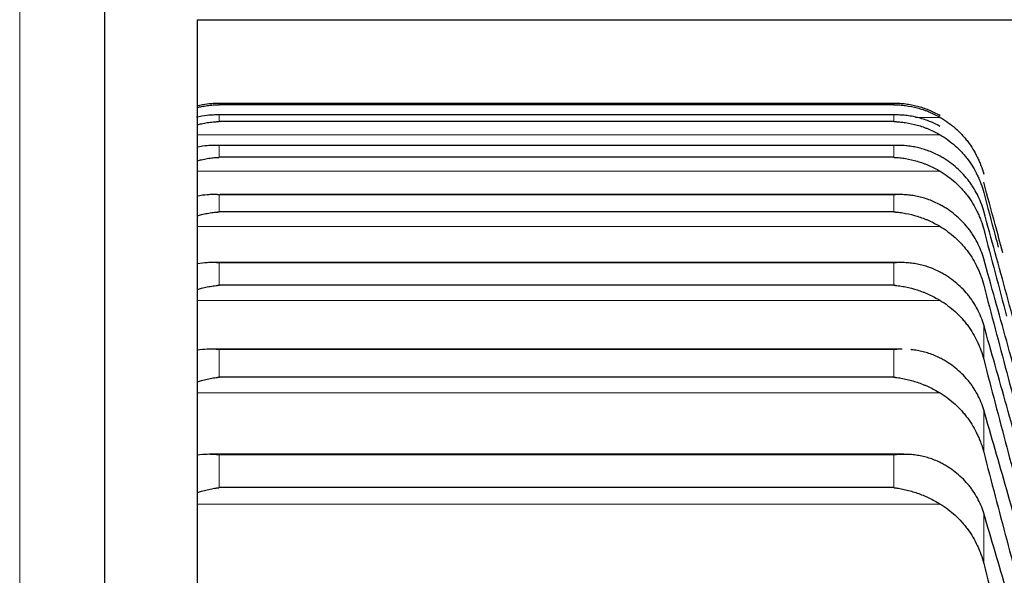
# Model space of a CAD drawing. Header units: inches. Extents: x 0 to 17820, y -10 to 12600.
# Tile 144 of 256: x 6498 to 6551, y 9468 to 9498. Entities that reach past the tile are written whole.
import ezdxf

# ---------------------------------------------------------------- set-up
doc = ezdxf.new("R2010")
doc.units = ezdxf.units.IN
doc.layers.add('1', color=7, linetype='Continuous', true_color=0xffffff)
doc.layers.add('254', color=7, linetype='Continuous', true_color=0xffffff)
doc.styles.add('latin_extended', font='simplex.shx')
doc.dimstyles.get("Standard").update_dxf_attribs({"dimtxt": 0.18, "dimasz": 0.18, "dimexe": 0.18, "dimexo": 0.0625, "dimgap": 0.09, "dimtad": 0, "dimtih": 1, "dimtoh": 1, "dimdec": 4, "dimzin": 0, "dimdsep": 46, "dimtxsty": 'Standard', "dimcen": 0.09, "dimadec": 0, "dimazin": 0, "dimtfac": 1, "dimtdec": 4, "dimtofl": 0, "dimtmove": 0, "dimatfit": 3, "dimfxl": 1, "dimtolj": 1, "dimtzin": 0, "dimarcsym": 0})

# ---------------------------------------------------------------- blocks, each defined once
blk = doc.blocks.new('_U3')
at = {"layer": '254', "color": 3, "linetype": 'Continuous', "lineweight": 13, "transparency": 16777216}
for p, q in [((1339.267, 10328.582), (1339.267, 6850.207)), ((6500.834, 8827.854), (6500.834, 6850.207)), ((1444.267, 6880.207), (6395.834, 6880.207))]:
    blk.add_line(p, q, dxfattribs=at)
at = {"layer": '254', "color": 3, "transparency": 16777216}
for points in [[(1444.267, 6897.707), (1444.267, 6862.707), (1339.267, 6880.207)], [(6395.834, 6862.707), (6395.834, 6897.707), (6500.834, 6880.207)]]:
    blk.add_solid(points, dxfattribs=at)
at = {"layer": 'Defpoints', "color": 0, "transparency": 16777216}
for p in [(1339.267, 10358.582), (6500.834, 8857.854), (6500.834, 6880.207)]:
    blk.add_point(p, dxfattribs=at)
at = {"layer": '254', "color": 2, "lineweight": 13, "transparency": 16777216, "insert": (3745.05, 7037.707), "char_height": 105, "attachment_point": 1, "style": 'latin_extended'}
blk.add_mtext('\\A1;5162', dxfattribs=at)

msp = doc.modelspace()

# ---------------------------------------------------------------- linework, layer by layer
at = {"layer": '1', "color": 2, "linetype": 'Continuous', "lineweight": 25}
for p, q in [((6502.534, 9751.107), (6502.534, 9464.6)), ((6507.534, 9458.354), (6507.534, 9498.354)), ((6507.534, 9498.354), (6572.073, 9498.354)), ((6544.978, 9493.848), (6508.69, 9493.848)), ((6544.978, 9493.776), (6508.69, 9493.776)), ((6544.966, 9493.227), (6508.702, 9493.227)), ((6544.978, 9492.87), (6508.69, 9492.87)), ((6544.948, 9491.591), (6508.72, 9491.591)), ((6544.978, 9490.947), (6508.69, 9490.947)), ((6545.247, 9488.942), (6508.737, 9488.942)), ((6544.978, 9488.01), (6508.69, 9488.01)), ((6545.334, 9485.283), (6508.349, 9485.283)), ((6544.978, 9484.064), (6508.69, 9484.064)), ((6545.422, 9480.621), (6508.263, 9480.621)), ((6544.978, 9479.115), (6508.69, 9479.115)), ((6545.511, 9474.964), (6508.177, 9474.964)), ((6544.978, 9473.171), (6508.69, 9473.171))]:
    msp.add_line(p, q, dxfattribs=at)
at = {"layer": '1', "color": 110, "linetype": 'Continuous', "lineweight": 13}
for p, q in [((6497.97, 9607.854), (6497.97, 9457.454)), ((6508.69, 9493.776), (6508.69, 9493.848)), ((6544.978, 9493.776), (6544.978, 9493.848)), ((6544.978, 9493.226), (6508.69, 9493.226)), ((6508.69, 9492.87), (6508.69, 9493.226)), ((6544.978, 9492.87), (6544.978, 9493.226)), ((6547.465, 9493.098), (6546.142, 9493.098)), ((6547.465, 9492.155), (6507.534, 9492.155)), ((6544.978, 9491.587), (6508.69, 9491.587)), ((6508.69, 9490.947), (6508.69, 9491.587)), ((6544.978, 9490.947), (6544.978, 9491.587)), ((6547.465, 9490.197), (6507.534, 9490.197)), ((6549.807, 9490.038), (6549.807, 9490.147)), ((6544.978, 9488.934), (6508.69, 9488.934)), ((6508.69, 9488.01), (6508.69, 9488.934)), ((6544.978, 9488.01), (6544.978, 9488.934)), ((6547.465, 9487.225), (6507.534, 9487.225)), ((6544.978, 9485.27), (6508.69, 9485.27)), ((6508.69, 9484.064), (6508.69, 9485.27)), ((6544.978, 9484.064), (6544.978, 9485.27)), ((6547.465, 9483.246), (6507.534, 9483.246)), ((6549.807, 9480.077), (6549.807, 9481.924)), ((6544.978, 9480.6), (6508.69, 9480.6)), ((6508.69, 9479.115), (6508.69, 9480.6)), ((6544.978, 9479.115), (6544.978, 9480.6)), ((6547.465, 9478.265), (6507.534, 9478.265)), ((6549.807, 9475.082), (6549.807, 9477.358)), ((6544.978, 9474.934), (6508.69, 9474.934)), ((6508.69, 9473.171), (6508.69, 9474.934)), ((6544.978, 9473.171), (6544.978, 9474.934)), ((6547.465, 9472.291), (6507.534, 9472.291)), ((6549.807, 9469.098), (6549.807, 9471.799))]:
    msp.add_line(p, q, dxfattribs=at)
at = {"layer": '1', "color": 2, "linetype": 'Continuous', "lineweight": 25}
for points, knots in [([(6508.69, 9493.848), (6508.686, 9493.848), (6508.683, 9493.848), (6508.677, 9493.848), (6508.673, 9493.848), (6508.663, 9493.848), (6508.643, 9493.847), (6508.597, 9493.847), (6508.504, 9493.845), (6508.425, 9493.841), (6508.267, 9493.832), (6508.162, 9493.822), (6507.879, 9493.786), (6507.702, 9493.754), (6507.526, 9493.712)], [0, 0, 0, 0, 0.008442, 0.008442, 0.016884, 0.016884, 0.033769, 0.067538, 0.135076, 0.270152, 0.270152, 0.540303, 0.540303, 1, 1, 1, 1]), ([(6507.532, 9493.632), (6507.602, 9493.649), (6507.672, 9493.665), (6507.846, 9493.7), (6507.951, 9493.717), (6508.161, 9493.746), (6508.267, 9493.757), (6508.425, 9493.768), (6508.504, 9493.772), (6508.597, 9493.775), (6508.643, 9493.776), (6508.663, 9493.776), (6508.676, 9493.776), (6508.683, 9493.776), (6508.69, 9493.776)], [0, 0, 0, 0, 0.181502, 0.181502, 0.454335, 0.454335, 0.727167, 0.727167, 0.863584, 0.931792, 0.965896, 0.982948, 0.982948, 1, 1, 1, 1]), ([(6547.465, 9493.188), (6547.366, 9493.246), (6547.265, 9493.298), (6547.064, 9493.396), (6546.963, 9493.441), (6546.759, 9493.524), (6546.656, 9493.561), (6546.45, 9493.63), (6546.346, 9493.66), (6546.136, 9493.715), (6546.031, 9493.738), (6545.821, 9493.779), (6545.716, 9493.795), (6545.506, 9493.822), (6545.401, 9493.832), (6545.242, 9493.841), (6545.163, 9493.845), (6545.071, 9493.847), (6545.024, 9493.847), (6545.004, 9493.848), (6544.991, 9493.848), (6544.984, 9493.848), (6544.978, 9493.848)], [0, 0, 0, 0, 0.125, 0.125, 0.25, 0.25, 0.375, 0.375, 0.5, 0.5, 0.625, 0.625, 0.75, 0.75, 0.875, 0.875, 0.9375, 0.96875, 0.984375, 0.992188, 0.992188, 1, 1, 1, 1]), ([(6544.978, 9493.776), (6544.981, 9493.776), (6544.984, 9493.776), (6544.991, 9493.776), (6544.994, 9493.776), (6545.004, 9493.776), (6545.024, 9493.776), (6545.071, 9493.775), (6545.163, 9493.772), (6545.242, 9493.768), (6545.4, 9493.757), (6545.505, 9493.746), (6545.819, 9493.704), (6546.027, 9493.662), (6546.338, 9493.579), (6546.442, 9493.548), (6546.597, 9493.496), (6546.649, 9493.478), (6546.753, 9493.439), (6546.805, 9493.419), (6546.96, 9493.355), (6547.062, 9493.309), (6547.265, 9493.209), (6547.365, 9493.156), (6547.465, 9493.098)], [0, 0, 0, 0, 0.003906, 0.003906, 0.007813, 0.007813, 0.015625, 0.03125, 0.0625, 0.125, 0.125, 0.25, 0.25, 0.5, 0.5, 0.625, 0.625, 0.6875, 0.6875, 0.75, 0.75, 0.875, 0.875, 1, 1, 1, 1]), ([(6508.69, 9493.226), (6508.686, 9493.226), (6508.683, 9493.226), (6508.677, 9493.227), (6508.673, 9493.227), (6508.663, 9493.227), (6508.643, 9493.227), (6508.597, 9493.227), (6508.504, 9493.227), (6508.425, 9493.225), (6508.267, 9493.218), (6508.162, 9493.21), (6507.863, 9493.178), (6507.669, 9493.145), (6507.476, 9493.1)], [0, 0, 0, 0, 0.008091, 0.008091, 0.016181, 0.016181, 0.032362, 0.064725, 0.12945, 0.2589, 0.2589, 0.517799, 0.517799, 1, 1, 1, 1]), ([(6547.465, 9492.605), (6547.366, 9492.662), (6547.265, 9492.713), (6547.064, 9492.809), (6546.963, 9492.853), (6546.759, 9492.932), (6546.656, 9492.969), (6546.45, 9493.034), (6546.346, 9493.063), (6546.136, 9493.114), (6546.031, 9493.136), (6545.821, 9493.172), (6545.716, 9493.187), (6545.506, 9493.21), (6545.401, 9493.218), (6545.242, 9493.225), (6545.163, 9493.227), (6545.071, 9493.227), (6545.024, 9493.227), (6545.004, 9493.227), (6544.991, 9493.227), (6544.984, 9493.226), (6544.978, 9493.226)], [0, 0, 0, 0, 0.125, 0.125, 0.25, 0.25, 0.375, 0.375, 0.5, 0.5, 0.625, 0.625, 0.75, 0.75, 0.875, 0.875, 0.9375, 0.96875, 0.984375, 0.992188, 0.992188, 1, 1, 1, 1]), ([(6547.465, 9493.098), (6547.611, 9493.014), (6547.751, 9492.924), (6548.02, 9492.73), (6548.278, 9492.525), (6548.514, 9492.295), (6548.655, 9492.144), (6548.682, 9492.114), (6548.737, 9492.052), (6548.764, 9492.02), (6548.845, 9491.925), (6548.896, 9491.861), (6549.046, 9491.664), (6549.139, 9491.529), (6549.31, 9491.252), (6549.389, 9491.109), (6549.497, 9490.889), (6549.532, 9490.814), (6549.581, 9490.701), (6549.596, 9490.663), (6549.627, 9490.587), (6549.642, 9490.548), (6549.715, 9490.355), (6549.765, 9490.198), (6549.807, 9490.038)], [0, 0, 0, 0, 0.125, 0.125, 0.25, 0.375, 0.375, 0.40625, 0.40625, 0.4375, 0.4375, 0.5, 0.5, 0.625, 0.625, 0.75, 0.75, 0.8125, 0.8125, 0.84375, 0.84375, 0.875, 0.875, 1, 1, 1, 1]), ([(6507.532, 9492.706), (6507.602, 9492.724), (6507.672, 9492.741), (6507.846, 9492.779), (6507.951, 9492.798), (6508.161, 9492.83), (6508.267, 9492.843), (6508.425, 9492.857), (6508.504, 9492.862), (6508.597, 9492.867), (6508.643, 9492.869), (6508.663, 9492.869), (6508.676, 9492.87), (6508.683, 9492.87), (6508.69, 9492.87)], [0, 0, 0, 0, 0.181502, 0.181502, 0.454335, 0.454335, 0.727167, 0.727167, 0.863584, 0.931792, 0.965896, 0.982948, 0.982948, 1, 1, 1, 1]), ([(6544.978, 9492.87), (6544.981, 9492.87), (6544.984, 9492.87), (6544.991, 9492.87), (6544.994, 9492.87), (6545.004, 9492.869), (6545.024, 9492.869), (6545.071, 9492.867), (6545.163, 9492.862), (6545.242, 9492.857), (6545.4, 9492.843), (6545.505, 9492.83), (6545.819, 9492.783), (6546.027, 9492.738), (6546.338, 9492.65), (6546.442, 9492.617), (6546.597, 9492.563), (6546.649, 9492.544), (6546.753, 9492.504), (6546.805, 9492.483), (6546.96, 9492.417), (6547.062, 9492.37), (6547.265, 9492.268), (6547.365, 9492.214), (6547.465, 9492.155)], [0, 0, 0, 0, 0.003906, 0.003906, 0.007812, 0.007812, 0.015625, 0.03125, 0.0625, 0.125, 0.125, 0.25, 0.25, 0.5, 0.5, 0.625, 0.625, 0.6875, 0.6875, 0.75, 0.75, 0.875, 0.875, 1, 1, 1, 1]), ([(6547.465, 9492.155), (6547.611, 9492.07), (6547.751, 9491.978), (6548.02, 9491.783), (6548.278, 9491.575), (6548.514, 9491.342), (6548.655, 9491.189), (6548.682, 9491.158), (6548.737, 9491.096), (6548.764, 9491.064), (6548.845, 9490.968), (6548.896, 9490.903), (6549.046, 9490.704), (6549.139, 9490.568), (6549.31, 9490.287), (6549.389, 9490.142), (6549.497, 9489.92), (6549.532, 9489.845), (6549.581, 9489.73), (6549.596, 9489.692), (6549.627, 9489.615), (6549.642, 9489.576), (6549.715, 9489.381), (6549.765, 9489.222), (6549.807, 9489.061)], [0, 0, 0, 0, 0.125, 0.125, 0.25, 0.375, 0.375, 0.40625, 0.40625, 0.4375, 0.4375, 0.5, 0.5, 0.625, 0.625, 0.75, 0.75, 0.8125, 0.8125, 0.84375, 0.84375, 0.875, 0.875, 1, 1, 1, 1]), ([(6508.69, 9491.587), (6508.686, 9491.588), (6508.683, 9491.588), (6508.677, 9491.588), (6508.673, 9491.588), (6508.663, 9491.588), (6508.643, 9491.589), (6508.597, 9491.59), (6508.504, 9491.592), (6508.425, 9491.591), (6508.267, 9491.587), (6508.162, 9491.581), (6507.879, 9491.555), (6507.702, 9491.529), (6507.526, 9491.493)], [0, 0, 0, 0, 0.008442, 0.008442, 0.016884, 0.016884, 0.033769, 0.067538, 0.135076, 0.270152, 0.270152, 0.540303, 0.540303, 1, 1, 1, 1]), ([(6547.465, 9491.006), (6547.366, 9491.061), (6547.265, 9491.112), (6547.064, 9491.205), (6546.963, 9491.247), (6546.759, 9491.324), (6546.656, 9491.359), (6546.45, 9491.421), (6546.346, 9491.448), (6546.136, 9491.496), (6546.031, 9491.516), (6545.821, 9491.549), (6545.716, 9491.561), (6545.506, 9491.581), (6545.401, 9491.587), (6545.242, 9491.591), (6545.163, 9491.592), (6545.071, 9491.59), (6545.024, 9491.589), (6545.004, 9491.588), (6544.991, 9491.588), (6544.984, 9491.588), (6544.978, 9491.587)], [0, 0, 0, 0, 0.125, 0.125, 0.25, 0.25, 0.375, 0.375, 0.5, 0.5, 0.625, 0.625, 0.75, 0.75, 0.875, 0.875, 0.9375, 0.96875, 0.984375, 0.992188, 0.992188, 1, 1, 1, 1]), ([(6507.532, 9490.763), (6507.602, 9490.783), (6507.672, 9490.8), (6507.846, 9490.841), (6507.951, 9490.862), (6508.161, 9490.898), (6508.267, 9490.912), (6508.425, 9490.929), (6508.504, 9490.936), (6508.597, 9490.942), (6508.643, 9490.945), (6508.663, 9490.946), (6508.676, 9490.946), (6508.683, 9490.947), (6508.69, 9490.947)], [0, 0, 0, 0, 0.181502, 0.181502, 0.454335, 0.454335, 0.727167, 0.727167, 0.863584, 0.931792, 0.965896, 0.982948, 0.982948, 1, 1, 1, 1]), ([(6544.978, 9490.947), (6544.981, 9490.947), (6544.984, 9490.947), (6544.991, 9490.946), (6544.994, 9490.946), (6545.004, 9490.946), (6545.024, 9490.945), (6545.071, 9490.942), (6545.163, 9490.936), (6545.242, 9490.929), (6545.4, 9490.912), (6545.505, 9490.898), (6545.819, 9490.845), (6546.027, 9490.797), (6546.338, 9490.704), (6546.442, 9490.67), (6546.597, 9490.613), (6546.649, 9490.593), (6546.753, 9490.552), (6546.805, 9490.53), (6546.96, 9490.463), (6547.062, 9490.414), (6547.265, 9490.311), (6547.365, 9490.256), (6547.465, 9490.197)], [0, 0, 0, 0, 0.003906, 0.003906, 0.007812, 0.007812, 0.015625, 0.03125, 0.0625, 0.125, 0.125, 0.25, 0.25, 0.5, 0.5, 0.625, 0.625, 0.6875, 0.6875, 0.75, 0.75, 0.875, 0.875, 1, 1, 1, 1]), ([(6549.807, 9488.053), (6549.765, 9488.208), (6549.715, 9488.359), (6549.6, 9488.656), (6549.471, 9488.945), (6549.314, 9489.222), (6549.184, 9489.424), (6549.139, 9489.491), (6549.069, 9489.59), (6549.045, 9489.622), (6548.997, 9489.687), (6548.972, 9489.719), (6548.847, 9489.877), (6548.636, 9490.119), (6548.401, 9490.339), (6548.154, 9490.549), (6548.024, 9490.649), (6547.854, 9490.767), (6547.82, 9490.79), (6547.751, 9490.835), (6547.646, 9490.902), (6547.538, 9490.965), (6547.465, 9491.006)], [0, 0, 0, 0, 0.125, 0.125, 0.25, 0.375, 0.375, 0.4375, 0.4375, 0.46875, 0.46875, 0.5, 0.5, 0.625, 0.75, 0.75, 0.875, 0.875, 0.90625, 0.90625, 0.9375, 1, 1, 1, 1]), ([(6547.465, 9490.197), (6547.611, 9490.11), (6547.751, 9490.018), (6548.02, 9489.82), (6548.278, 9489.61), (6548.514, 9489.375), (6548.655, 9489.22), (6548.682, 9489.189), (6548.737, 9489.126), (6548.764, 9489.094), (6548.845, 9488.997), (6548.896, 9488.931), (6549.046, 9488.73), (6549.139, 9488.592), (6549.31, 9488.309), (6549.389, 9488.163), (6549.497, 9487.939), (6549.532, 9487.863), (6549.581, 9487.748), (6549.596, 9487.709), (6549.627, 9487.631), (6549.642, 9487.592), (6549.715, 9487.395), (6549.765, 9487.235), (6549.807, 9487.072)], [0, 0, 0, 0, 0.125, 0.125, 0.25, 0.375, 0.375, 0.40625, 0.40625, 0.4375, 0.4375, 0.5, 0.5, 0.625, 0.625, 0.75, 0.75, 0.8125, 0.8125, 0.84375, 0.84375, 0.875, 0.875, 1, 1, 1, 1]), ([(6550.834, 9485.815), (6550.696, 9486.325), (6550.353, 9487.596), (6550.011, 9488.855), (6549.807, 9489.606)], [0, 0, 0, 0, 0.39994, 1, 1, 1, 1]), ([(6508.69, 9488.934), (6508.686, 9488.934), (6508.683, 9488.934), (6508.677, 9488.935), (6508.673, 9488.935), (6508.663, 9488.935), (6508.643, 9488.936), (6508.597, 9488.938), (6508.504, 9488.941), (6508.425, 9488.942), (6508.267, 9488.941), (6508.162, 9488.936), (6507.879, 9488.916), (6507.702, 9488.893), (6507.526, 9488.86)], [0, 0, 0, 0, 0.008442, 0.008442, 0.016884, 0.016884, 0.033769, 0.067538, 0.135076, 0.270152, 0.270152, 0.540303, 0.540303, 1, 1, 1, 1]), ([(6547.465, 9488.393), (6547.366, 9488.447), (6547.265, 9488.496), (6547.064, 9488.586), (6546.963, 9488.627), (6546.759, 9488.701), (6546.656, 9488.734), (6546.45, 9488.793), (6546.346, 9488.819), (6546.136, 9488.863), (6546.031, 9488.881), (6545.821, 9488.91), (6545.716, 9488.921), (6545.506, 9488.936), (6545.401, 9488.941), (6545.242, 9488.942), (6545.163, 9488.941), (6545.071, 9488.938), (6545.024, 9488.936), (6545.004, 9488.935), (6544.991, 9488.935), (6544.984, 9488.934), (6544.978, 9488.934)], [0, 0, 0, 0, 0.125, 0.125, 0.25, 0.25, 0.375, 0.375, 0.5, 0.5, 0.625, 0.625, 0.75, 0.75, 0.875, 0.875, 0.9375, 0.96875, 0.984375, 0.992188, 0.992188, 1, 1, 1, 1]), ([(6549.807, 9489.061), (6550.011, 9488.288), (6550.27, 9487.308), (6550.531, 9486.325), (6550.585, 9486.119)], [0, 0, 0, 0, 0.790553, 1, 1, 1, 1]), ([(6549.807, 9485.491), (6549.765, 9485.644), (6549.715, 9485.793), (6549.6, 9486.084), (6549.471, 9486.369), (6549.314, 9486.64), (6549.184, 9486.839), (6549.139, 9486.905), (6549.069, 9487.002), (6549.045, 9487.034), (6548.997, 9487.097), (6548.972, 9487.129), (6548.847, 9487.284), (6548.636, 9487.522), (6548.401, 9487.738), (6548.154, 9487.945), (6548.024, 9488.042), (6547.854, 9488.158), (6547.82, 9488.181), (6547.751, 9488.225), (6547.646, 9488.291), (6547.538, 9488.353), (6547.465, 9488.393)], [0, 0, 0, 0, 0.125, 0.125, 0.25, 0.375, 0.375, 0.4375, 0.4375, 0.46875, 0.46875, 0.5, 0.5, 0.625, 0.75, 0.75, 0.875, 0.875, 0.90625, 0.90625, 0.9375, 1, 1, 1, 1]), ([(6507.532, 9487.807), (6507.602, 9487.827), (6507.672, 9487.846), (6507.846, 9487.889), (6507.951, 9487.912), (6508.161, 9487.951), (6508.267, 9487.968), (6508.425, 9487.987), (6508.504, 9487.996), (6508.597, 9488.003), (6508.643, 9488.007), (6508.663, 9488.008), (6508.676, 9488.009), (6508.683, 9488.009), (6508.69, 9488.01)], [0, 0, 0, 0, 0.181502, 0.181502, 0.454335, 0.454335, 0.727167, 0.727167, 0.863584, 0.931792, 0.965896, 0.982948, 0.982948, 1, 1, 1, 1]), ([(6544.978, 9488.01), (6544.981, 9488.01), (6544.984, 9488.009), (6544.991, 9488.009), (6544.994, 9488.009), (6545.004, 9488.008), (6545.024, 9488.007), (6545.071, 9488.003), (6545.163, 9487.996), (6545.242, 9487.987), (6545.4, 9487.968), (6545.505, 9487.951), (6545.819, 9487.893), (6546.027, 9487.842), (6546.338, 9487.745), (6546.442, 9487.709), (6546.597, 9487.65), (6546.649, 9487.63), (6546.753, 9487.587), (6546.805, 9487.565), (6546.96, 9487.495), (6547.062, 9487.446), (6547.265, 9487.341), (6547.365, 9487.285), (6547.465, 9487.225)], [0, 0, 0, 0, 0.003906, 0.003906, 0.007812, 0.007812, 0.015625, 0.03125, 0.0625, 0.125, 0.125, 0.25, 0.25, 0.5, 0.5, 0.625, 0.625, 0.6875, 0.6875, 0.75, 0.75, 0.875, 0.875, 1, 1, 1, 1]), ([(6547.465, 9487.225), (6547.611, 9487.138), (6547.751, 9487.045), (6548.02, 9486.845), (6548.278, 9486.633), (6548.514, 9486.396), (6548.655, 9486.24), (6548.682, 9486.209), (6548.737, 9486.145), (6548.764, 9486.113), (6548.845, 9486.015), (6548.896, 9485.948), (6549.046, 9485.746), (6549.139, 9485.607), (6549.31, 9485.322), (6549.389, 9485.175), (6549.497, 9484.949), (6549.532, 9484.872), (6549.581, 9484.756), (6549.596, 9484.717), (6549.627, 9484.639), (6549.642, 9484.599), (6549.715, 9484.401), (6549.765, 9484.24), (6549.807, 9484.076)], [0, 0, 0, 0, 0.125, 0.125, 0.25, 0.375, 0.375, 0.40625, 0.40625, 0.4375, 0.4375, 0.5, 0.5, 0.625, 0.625, 0.75, 0.75, 0.8125, 0.8125, 0.84375, 0.84375, 0.875, 0.875, 1, 1, 1, 1]), ([(6549.807, 9487.072), (6550.011, 9486.293), (6550.42, 9484.736), (6550.832, 9483.174), (6551.039, 9482.393)], [0, 0, 0, 0, 0.500924, 1, 1, 1, 1]), ([(6508.69, 9485.27), (6508.686, 9485.27), (6508.683, 9485.27), (6508.677, 9485.27), (6508.673, 9485.271), (6508.663, 9485.271), (6508.643, 9485.273), (6508.597, 9485.276), (6508.504, 9485.28), (6508.425, 9485.282), (6508.267, 9485.284), (6508.162, 9485.282), (6507.879, 9485.266), (6507.702, 9485.247), (6507.526, 9485.217)], [0, 0, 0, 0, 0.008442, 0.008442, 0.016884, 0.016884, 0.033769, 0.067538, 0.135076, 0.270152, 0.270152, 0.540303, 0.540303, 1, 1, 1, 1]), ([(6547.465, 9484.769), (6547.366, 9484.822), (6547.265, 9484.871), (6547.064, 9484.958), (6546.963, 9484.997), (6546.759, 9485.068), (6546.656, 9485.1), (6546.45, 9485.155), (6546.346, 9485.179), (6546.136, 9485.219), (6546.031, 9485.235), (6545.821, 9485.261), (6545.716, 9485.27), (6545.506, 9485.282), (6545.401, 9485.284), (6545.242, 9485.282), (6545.163, 9485.28), (6545.071, 9485.276), (6545.024, 9485.273), (6545.004, 9485.271), (6544.991, 9485.27), (6544.984, 9485.27), (6544.978, 9485.27)], [0, 0, 0, 0, 0.125, 0.125, 0.25, 0.25, 0.375, 0.375, 0.5, 0.5, 0.625, 0.625, 0.75, 0.75, 0.875, 0.875, 0.9375, 0.96875, 0.984375, 0.992188, 0.992188, 1, 1, 1, 1]), ([(6549.807, 9481.924), (6549.765, 9482.074), (6549.715, 9482.22), (6549.6, 9482.506), (6549.471, 9482.786), (6549.314, 9483.052), (6549.184, 9483.247), (6549.139, 9483.312), (6549.069, 9483.407), (6549.045, 9483.438), (6548.997, 9483.501), (6548.972, 9483.531), (6548.847, 9483.683), (6548.636, 9483.916), (6548.401, 9484.129), (6548.154, 9484.331), (6548.024, 9484.427), (6547.854, 9484.54), (6547.82, 9484.562), (6547.751, 9484.605), (6547.646, 9484.67), (6547.538, 9484.73), (6547.465, 9484.769)], [0, 0, 0, 0, 0.125, 0.125, 0.25, 0.375, 0.375, 0.4375, 0.4375, 0.46875, 0.46875, 0.5, 0.5, 0.625, 0.75, 0.75, 0.875, 0.875, 0.90625, 0.90625, 0.9375, 1, 1, 1, 1]), ([(6507.532, 9483.842), (6507.602, 9483.863), (6507.672, 9483.883), (6507.846, 9483.929), (6507.951, 9483.953), (6508.161, 9483.996), (6508.267, 9484.014), (6508.425, 9484.036), (6508.504, 9484.046), (6508.597, 9484.056), (6508.643, 9484.06), (6508.663, 9484.061), (6508.676, 9484.063), (6508.683, 9484.063), (6508.69, 9484.064)], [0, 0, 0, 0, 0.181502, 0.181502, 0.454335, 0.454335, 0.727167, 0.727167, 0.863584, 0.931792, 0.965896, 0.982948, 0.982948, 1, 1, 1, 1]), ([(6544.978, 9484.064), (6544.981, 9484.063), (6544.984, 9484.063), (6544.991, 9484.063), (6544.994, 9484.062), (6545.004, 9484.061), (6545.024, 9484.06), (6545.071, 9484.056), (6545.163, 9484.046), (6545.242, 9484.036), (6545.4, 9484.014), (6545.505, 9483.996), (6545.819, 9483.933), (6546.027, 9483.878), (6546.338, 9483.776), (6546.442, 9483.739), (6546.597, 9483.679), (6546.649, 9483.658), (6546.753, 9483.614), (6546.805, 9483.591), (6546.96, 9483.52), (6547.062, 9483.47), (6547.265, 9483.363), (6547.365, 9483.306), (6547.465, 9483.246)], [0, 0, 0, 0, 0.003906, 0.003906, 0.007813, 0.007813, 0.015625, 0.03125, 0.0625, 0.125, 0.125, 0.25, 0.25, 0.5, 0.5, 0.625, 0.625, 0.6875, 0.6875, 0.75, 0.75, 0.875, 0.875, 1, 1, 1, 1]), ([(6547.465, 9483.246), (6547.611, 9483.158), (6547.751, 9483.064), (6548.02, 9482.863), (6548.278, 9482.649), (6548.514, 9482.411), (6548.655, 9482.254), (6548.682, 9482.222), (6548.737, 9482.158), (6548.764, 9482.125), (6548.845, 9482.027), (6548.896, 9481.96), (6549.046, 9481.757), (6549.139, 9481.617), (6549.31, 9481.329), (6549.389, 9481.182), (6549.497, 9480.954), (6549.532, 9480.878), (6549.581, 9480.761), (6549.596, 9480.722), (6549.627, 9480.643), (6549.642, 9480.603), (6549.715, 9480.404), (6549.765, 9480.242), (6549.807, 9480.077)], [0, 0, 0, 0, 0.125, 0.125, 0.25, 0.375, 0.375, 0.40625, 0.40625, 0.4375, 0.4375, 0.5, 0.5, 0.625, 0.625, 0.75, 0.75, 0.8125, 0.8125, 0.84375, 0.84375, 0.875, 0.875, 1, 1, 1, 1]), ([(6508.69, 9480.6), (6508.686, 9480.601), (6508.683, 9480.601), (6508.677, 9480.602), (6508.673, 9480.602), (6508.663, 9480.603), (6508.643, 9480.605), (6508.597, 9480.608), (6508.504, 9480.614), (6508.425, 9480.618), (6508.267, 9480.622), (6508.162, 9480.622), (6507.879, 9480.612), (6507.702, 9480.595), (6507.526, 9480.569)], [0, 0, 0, 0, 0.008442, 0.008442, 0.016884, 0.016884, 0.033769, 0.067538, 0.135076, 0.270152, 0.270152, 0.540303, 0.540303, 1, 1, 1, 1]), ([(6545.423, 9480.621), (6545.38, 9480.621), (6545.338, 9480.621), (6545.242, 9480.618), (6545.163, 9480.614), (6545.071, 9480.608), (6545.024, 9480.605), (6545.004, 9480.603), (6544.991, 9480.602), (6544.984, 9480.601), (6544.978, 9480.6)], [0, 0, 0, 0, 0.287876, 0.287876, 0.643938, 0.821969, 0.910985, 0.955492, 0.955492, 1, 1, 1, 1]), ([(6547.465, 9480.142), (6547.366, 9480.194), (6547.265, 9480.241), (6547.064, 9480.325), (6546.963, 9480.363), (6546.759, 9480.431), (6546.656, 9480.46), (6546.45, 9480.512), (6546.346, 9480.534), (6546.136, 9480.571), (6546.031, 9480.585), (6545.915, 9480.597), (6545.905, 9480.598), (6545.894, 9480.599)], [0, 0, 0, 0, 0.195978, 0.195978, 0.391955, 0.391955, 0.587933, 0.587933, 0.78391, 0.78391, 0.979888, 0.979888, 1, 1, 1, 1]), ([(6549.807, 9477.358), (6549.765, 9477.504), (6549.715, 9477.648), (6549.6, 9477.928), (6549.471, 9478.202), (6549.314, 9478.463), (6549.184, 9478.654), (6549.139, 9478.717), (6549.069, 9478.81), (6549.045, 9478.841), (6548.997, 9478.902), (6548.972, 9478.932), (6548.847, 9479.081), (6548.636, 9479.309), (6548.401, 9479.516), (6548.154, 9479.714), (6548.024, 9479.807), (6547.854, 9479.918), (6547.82, 9479.939), (6547.751, 9479.982), (6547.646, 9480.045), (6547.538, 9480.104), (6547.465, 9480.142)], [0, 0, 0, 0, 0.125, 0.125, 0.25, 0.375, 0.375, 0.4375, 0.4375, 0.46875, 0.46875, 0.5, 0.5, 0.625, 0.75, 0.75, 0.875, 0.875, 0.90625, 0.90625, 0.9375, 1, 1, 1, 1]), ([(6507.532, 9478.874), (6507.602, 9478.896), (6507.672, 9478.917), (6507.846, 9478.966), (6507.951, 9478.992), (6508.161, 9479.038), (6508.267, 9479.058), (6508.425, 9479.083), (6508.504, 9479.094), (6508.597, 9479.105), (6508.643, 9479.11), (6508.663, 9479.112), (6508.676, 9479.113), (6508.683, 9479.114), (6508.69, 9479.115)], [0, 0, 0, 0, 0.181502, 0.181502, 0.454335, 0.454335, 0.727167, 0.727167, 0.863584, 0.931792, 0.965896, 0.982948, 0.982948, 1, 1, 1, 1]), ([(6544.978, 9479.115), (6544.981, 9479.114), (6544.984, 9479.114), (6544.991, 9479.113), (6544.994, 9479.113), (6545.004, 9479.112), (6545.024, 9479.11), (6545.071, 9479.105), (6545.163, 9479.094), (6545.242, 9479.083), (6545.4, 9479.058), (6545.505, 9479.038), (6545.819, 9478.97), (6546.027, 9478.912), (6546.338, 9478.806), (6546.442, 9478.767), (6546.597, 9478.705), (6546.649, 9478.683), (6546.753, 9478.638), (6546.805, 9478.615), (6546.96, 9478.542), (6547.062, 9478.491), (6547.265, 9478.383), (6547.365, 9478.325), (6547.465, 9478.265)], [0, 0, 0, 0, 0.003906, 0.003906, 0.007812, 0.007812, 0.015625, 0.03125, 0.0625, 0.125, 0.125, 0.25, 0.25, 0.5, 0.5, 0.625, 0.625, 0.6875, 0.6875, 0.75, 0.75, 0.875, 0.875, 1, 1, 1, 1]), ([(6547.465, 9478.265), (6547.611, 9478.177), (6547.751, 9478.082), (6548.02, 9477.88), (6548.278, 9477.665), (6548.514, 9477.425), (6548.655, 9477.268), (6548.682, 9477.236), (6548.737, 9477.171), (6548.764, 9477.138), (6548.845, 9477.039), (6548.896, 9476.972), (6549.046, 9476.768), (6549.139, 9476.627), (6549.31, 9476.339), (6549.389, 9476.191), (6549.497, 9475.962), (6549.532, 9475.885), (6549.581, 9475.768), (6549.596, 9475.729), (6549.627, 9475.649), (6549.642, 9475.609), (6549.715, 9475.409), (6549.765, 9475.247), (6549.807, 9475.082)], [0, 0, 0, 0, 0.125, 0.125, 0.25, 0.375, 0.375, 0.40625, 0.40625, 0.4375, 0.4375, 0.5, 0.5, 0.625, 0.625, 0.75, 0.75, 0.8125, 0.8125, 0.84375, 0.84375, 0.875, 0.875, 1, 1, 1, 1]), ([(6508.69, 9474.934), (6508.686, 9474.935), (6508.683, 9474.935), (6508.677, 9474.936), (6508.673, 9474.936), (6508.663, 9474.937), (6508.643, 9474.939), (6508.597, 9474.944), (6508.504, 9474.951), (6508.425, 9474.956), (6508.267, 9474.964), (6508.162, 9474.965), (6507.879, 9474.96), (6507.702, 9474.947), (6507.526, 9474.923)], [0, 0, 0, 0, 0.008442, 0.008442, 0.016884, 0.016884, 0.033769, 0.067538, 0.135076, 0.270152, 0.270152, 0.540303, 0.540303, 1, 1, 1, 1]), ([(6547.465, 9474.519), (6547.366, 9474.569), (6547.265, 9474.614), (6547.064, 9474.696), (6546.963, 9474.732), (6546.759, 9474.796), (6546.656, 9474.824), (6546.45, 9474.872), (6546.346, 9474.892), (6546.136, 9474.925), (6546.031, 9474.938), (6545.821, 9474.956), (6545.716, 9474.961), (6545.506, 9474.965), (6545.401, 9474.964), (6545.242, 9474.956), (6545.163, 9474.951), (6545.071, 9474.944), (6545.024, 9474.939), (6545.004, 9474.937), (6544.991, 9474.936), (6544.984, 9474.935), (6544.978, 9474.934)], [0, 0, 0, 0, 0.125, 0.125, 0.25, 0.25, 0.375, 0.375, 0.5, 0.5, 0.625, 0.625, 0.75, 0.75, 0.875, 0.875, 0.9375, 0.96875, 0.984375, 0.992188, 0.992188, 1, 1, 1, 1]), ([(6549.807, 9471.799), (6549.765, 9471.943), (6549.715, 9472.083), (6549.6, 9472.357), (6549.471, 9472.625), (6549.314, 9472.88), (6549.184, 9473.066), (6549.139, 9473.128), (6549.069, 9473.219), (6549.045, 9473.249), (6548.997, 9473.308), (6548.972, 9473.338), (6548.847, 9473.483), (6548.636, 9473.705), (6548.401, 9473.908), (6548.154, 9474.101), (6548.024, 9474.192), (6547.854, 9474.3), (6547.82, 9474.321), (6547.751, 9474.362), (6547.646, 9474.424), (6547.538, 9474.482), (6547.465, 9474.519)], [0, 0, 0, 0, 0.125, 0.125, 0.25, 0.375, 0.375, 0.4375, 0.4375, 0.46875, 0.46875, 0.5, 0.5, 0.625, 0.75, 0.75, 0.875, 0.875, 0.90625, 0.90625, 0.9375, 1, 1, 1, 1]), ([(6507.532, 9472.912), (6507.602, 9472.935), (6507.672, 9472.957), (6507.846, 9473.008), (6507.951, 9473.036), (6508.161, 9473.085), (6508.267, 9473.107), (6508.425, 9473.134), (6508.504, 9473.147), (6508.597, 9473.159), (6508.643, 9473.165), (6508.663, 9473.168), (6508.676, 9473.169), (6508.683, 9473.17), (6508.69, 9473.171)], [0, 0, 0, 0, 0.181502, 0.181502, 0.454335, 0.454335, 0.727167, 0.727167, 0.863584, 0.931792, 0.965896, 0.982948, 0.982948, 1, 1, 1, 1]), ([(6544.978, 9473.171), (6544.981, 9473.17), (6544.984, 9473.17), (6544.991, 9473.169), (6544.994, 9473.169), (6545.004, 9473.168), (6545.024, 9473.165), (6545.071, 9473.159), (6545.163, 9473.147), (6545.242, 9473.134), (6545.4, 9473.107), (6545.505, 9473.085), (6545.819, 9473.012), (6546.027, 9472.951), (6546.338, 9472.841), (6546.442, 9472.801), (6546.597, 9472.737), (6546.649, 9472.715), (6546.753, 9472.669), (6546.805, 9472.645), (6546.96, 9472.571), (6547.062, 9472.519), (6547.265, 9472.409), (6547.365, 9472.351), (6547.465, 9472.291)], [0, 0, 0, 0, 0.003906, 0.003906, 0.007812, 0.007812, 0.015625, 0.03125, 0.0625, 0.125, 0.125, 0.25, 0.25, 0.5, 0.5, 0.625, 0.625, 0.6875, 0.6875, 0.75, 0.75, 0.875, 0.875, 1, 1, 1, 1]), ([(6547.465, 9472.291), (6547.611, 9472.202), (6547.751, 9472.107), (6548.02, 9471.904), (6548.278, 9471.688), (6548.514, 9471.448), (6548.655, 9471.289), (6548.682, 9471.257), (6548.737, 9471.193), (6548.764, 9471.16), (6548.845, 9471.06), (6548.896, 9470.993), (6549.046, 9470.788), (6549.139, 9470.647), (6549.31, 9470.358), (6549.389, 9470.209), (6549.497, 9469.98), (6549.532, 9469.903), (6549.581, 9469.785), (6549.596, 9469.746), (6549.627, 9469.667), (6549.642, 9469.627), (6549.715, 9469.426), (6549.765, 9469.264), (6549.807, 9469.098)], [0, 0, 0, 0, 0.125, 0.125, 0.25, 0.375, 0.375, 0.40625, 0.40625, 0.4375, 0.4375, 0.5, 0.5, 0.625, 0.625, 0.75, 0.75, 0.8125, 0.8125, 0.84375, 0.84375, 0.875, 0.875, 1, 1, 1, 1])]:
    msp.add_open_spline(points, degree=3, knots=knots, dxfattribs=at)
for points in [[(6552.296, 9478.929), (6552.085, 9479.708), (6551.665, 9481.258), (6551.04, 9483.554), (6550.421, 9485.821), (6550.011, 9487.312), (6549.807, 9488.053)], [(6552.296, 9476.47), (6552.085, 9477.244), (6551.665, 9478.782), (6551.04, 9481.054), (6550.421, 9483.292), (6550.011, 9484.762), (6549.807, 9485.491)], [(6549.807, 9484.076), (6550.011, 9483.292), (6550.421, 9481.724), (6551.04, 9479.368), (6551.665, 9477.009), (6552.085, 9475.435), (6552.296, 9474.647)], [(6552.296, 9473.021), (6552.085, 9473.788), (6551.665, 9475.311), (6551.04, 9477.556), (6550.421, 9479.762), (6550.011, 9481.208), (6549.807, 9481.924)], [(6549.807, 9480.077), (6550.011, 9479.29), (6550.421, 9477.715), (6551.04, 9475.356), (6551.665, 9472.997), (6552.085, 9471.426), (6552.296, 9470.641)], [(6552.296, 9468.587), (6552.085, 9469.346), (6551.665, 9470.851), (6551.04, 9473.065), (6550.421, 9475.237), (6550.011, 9476.655), (6549.807, 9477.358)], [(6549.807, 9475.082), (6550.011, 9474.292), (6550.421, 9472.714), (6551.04, 9470.354), (6551.665, 9468.001), (6552.085, 9466.436), (6552.296, 9465.654)], [(6552.296, 9463.174), (6552.085, 9463.925), (6551.665, 9465.409), (6551.04, 9467.589), (6550.421, 9469.722), (6550.011, 9471.112), (6549.807, 9471.799)], [(6549.807, 9469.098), (6550.011, 9468.307), (6550.421, 9466.729), (6551.04, 9464.372), (6551.665, 9462.027), (6552.085, 9460.47), (6552.296, 9459.694)]]:
    msp.add_open_spline(points, degree=3, dxfattribs=at)

# ---------------------------------------------------------------- dimensions: what is measured, and where the dimension line sits
at = {"layer": '254', "color": 2, "linetype": 'Continuous', "lineweight": 13}
dim = msp.add_linear_dim(base=(6500.834, 6880.207), p1=(1339.267, 10358.582), p2=(6500.834, 8857.854), dimstyle='Standard', override={"dimscale": 30, "dimtxt": 3.5, "dimasz": 3.5, "dimexe": 1, "dimexo": 1, "dimgap": 1.75, "dimtad": 1, "dimtih": 1, "dimtoh": 0, "dimdec": 0, "dimlfac": 1, "dimzin": 8, "dimdsep": 46, "dimlunit": 2, "dimtxsty": 'latin_extended', "dimsah": 1, "dimse1": 0, "dimse2": 0, "dimsd1": 0, "dimsd2": 0, "dimclrd": 3, "dimclre": 3, "dimclrt": 2, "dimtol": 0, "dimtm": -0.1, "dimtfac": 0.714286, "dimtdec": 3, "dimtofl": 1, "dimtmove": 0, "dimtzin": 8, "dimlwd": 13, "dimlwe": 13}, dxfattribs=at)
dim.commit()
dim.dimension.update_dxf_attribs({"geometry": '_U3', "text_midpoint": (3920.05, 6880.207), "dimtype": 160})

doc.saveas('drawing.dxf')
